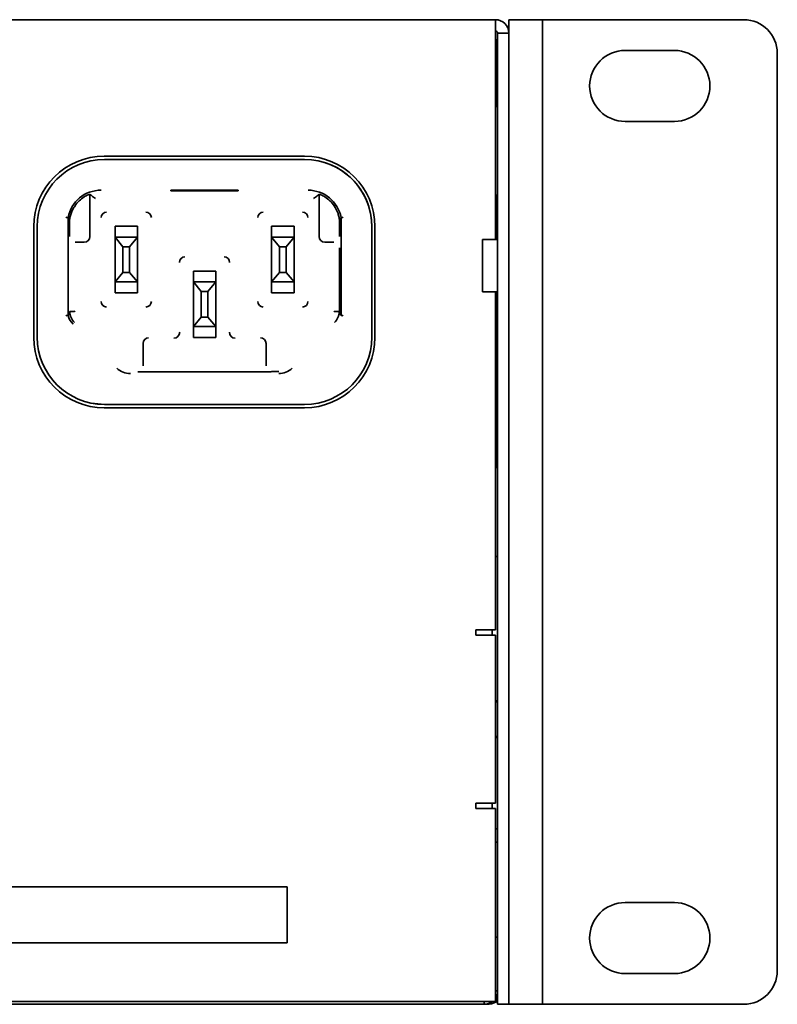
# Model space of a CAD drawing. Header units: millimetres. Extents: x 7 to 588, y 9 to 399.
# Tile 27 of 33: x 565 to 588, y 180 to 210. Entities that reach past the tile are written whole.
import ezdxf

# ---------------------------------------------------------------- set-up
doc = ezdxf.new("R2010")
doc.units = ezdxf.units.MM

msp = doc.modelspace()

# ---------------------------------------------------------------- linework, layer by layer
at = {"color": 7, "linetype": 'Continuous', "lineweight": 35}
for p, q in [((433.5209, 209.8465), (579.3875, 209.8465)), ((579.3875, 209.4465), (579.3875, 209.8465)), ((579.7875, 209.8465), (580.7875, 209.8465)), ((579.7875, 209.4465), (579.7875, 209.8465)), ((580.7875, 209.8465), (580.7875, 208.8465)), ((580.9542, 209.8465), (580.7875, 209.8465)), ((586.7875, 209.8465), (580.9542, 209.8465)), ((579.3875, 209.4465), (579.3875, 203.2965)), ((579.4542, 209.4465), (579.7875, 209.4465)), ((579.4542, 209.3322), (579.4542, 209.4465)), ((579.4542, 209.3322), (579.4542, 207.1073)), ((579.7875, 209.4465), (579.7875, 209.3322)), ((579.7875, 209.3322), (579.7875, 207.1073)), ((579.4209, 209.1465), (579.4209, 207.2631)), ((580.7875, 181.4965), (580.7875, 208.8465)), ((583.2542, 208.9298), (584.7209, 208.9298)), ((587.7875, 181.4965), (587.7875, 208.8465)), ((579.4542, 207.2631), (579.3875, 207.2631)), ((579.4542, 206.2215), (579.4542, 207.1073)), ((579.7875, 207.1073), (579.7875, 206.2215)), ((584.7209, 206.8131), (583.2542, 206.8131)), ((579.4542, 206.2215), (579.4542, 181.4965)), ((579.7875, 206.2215), (579.7875, 181.4965)), ((573.6987, 205.7777), (567.732, 205.7777)), ((573.7042, 205.6798), (567.7376, 205.6798)), ((574.1893, 205.6201), (574.1893, 205.6201)), ((567.3042, 204.6367), (567.3042, 204.6443)), ((567.3042, 203.3798), (567.3042, 204.6443)), ((567.3042, 204.6367), (567.3042, 203.3798)), ((569.7209, 204.7447), (569.7209, 204.7602)), ((569.7209, 204.7602), (571.7209, 204.7602)), ((569.7209, 204.7602), (569.7209, 204.7447)), ((571.7209, 204.7447), (569.7209, 204.7447)), ((571.7209, 204.7602), (571.7209, 204.7447)), ((574.1376, 204.6443), (574.1376, 203.3798)), ((574.1376, 203.3798), (574.1376, 204.6367)), ((579.3875, 204.6131), (579.4542, 204.6131)), ((579.4209, 204.6131), (579.4209, 203.2965)), ((566.6539, 203.9497), (566.6539, 201.0302)), ((566.6952, 203.3798), (566.6952, 203.8401)), ((574.7466, 203.8401), (574.7466, 203.3798)), ((574.7879, 201.0302), (574.7879, 203.9497)), ((565.632, 203.6777), (565.632, 200.3777)), ((565.7376, 203.6798), (565.7376, 200.3798)), ((568.7209, 203.6881), (568.0542, 203.6881)), ((568.0542, 203.4298), (568.0542, 203.6881)), ((568.0542, 203.3631), (568.0542, 203.4298)), ((568.7209, 203.6881), (568.7209, 201.7048)), ((568.7209, 203.6881), (568.7209, 203.4298)), ((568.7209, 203.6881), (568.7209, 203.6881)), ((568.7209, 203.4298), (568.7209, 203.3631)), ((573.3876, 203.6881), (572.7209, 203.6881)), ((572.7209, 203.4298), (572.7209, 203.6881)), ((572.7209, 203.3631), (572.7209, 203.4298)), ((573.3876, 203.6881), (573.3876, 201.7048)), ((573.3876, 203.6881), (573.3876, 203.4298)), ((573.3876, 203.6881), (573.3876, 203.6881)), ((573.3876, 203.4298), (573.3876, 203.3631)), ((575.7042, 200.3798), (575.7042, 203.6798)), ((575.7042, 200.3798), (575.7042, 203.6798)), ((575.7987, 200.3777), (575.7987, 203.6777)), ((566.8644, 203.2131), (567.1376, 203.2131)), ((567.1376, 203.2131), (566.8697, 203.2131)), ((568.0542, 203.3631), (568.2876, 203.0798)), ((568.7209, 203.3631), (568.0542, 203.3631)), ((568.0542, 202.0298), (568.0542, 203.3631)), ((568.0542, 203.3631), (568.7209, 203.3631)), ((568.4876, 203.0798), (568.7209, 203.3631)), ((568.7209, 202.0298), (568.7209, 203.3631)), ((572.7209, 203.3631), (572.9542, 203.0798)), ((573.3876, 203.3631), (572.7209, 203.3631)), ((572.7209, 202.0298), (572.7209, 203.3631)), ((572.7209, 203.3631), (573.3876, 203.3631)), ((573.1542, 203.0798), (573.3876, 203.3631)), ((573.3876, 202.0298), (573.3876, 203.3631)), ((574.2638, 203.2181), (574.2638, 203.2181)), ((574.3042, 203.2131), (574.5774, 203.2131)), ((574.5721, 203.2131), (574.3042, 203.2131)), ((579.4209, 203.2965), (579.0042, 203.2965)), ((579.0042, 203.2965), (579.0042, 201.7298)), ((568.2876, 203.0798), (568.2876, 202.3131)), ((568.4876, 203.0798), (568.2876, 203.0798)), ((568.4876, 202.3131), (568.4876, 203.0798)), ((572.9542, 203.0798), (572.9542, 202.3131)), ((573.1542, 203.0798), (572.9542, 203.0798)), ((573.1542, 202.3131), (573.1542, 203.0798)), ((574.7388, 203.0465), (574.7388, 201.1494)), ((568.2876, 202.3131), (568.0542, 202.0298)), ((568.4876, 202.3131), (568.2876, 202.3131)), ((568.7209, 202.0298), (568.4876, 202.3131)), ((571.0542, 202.3548), (570.3876, 202.3548)), ((570.3876, 202.3548), (570.3876, 202.0965)), ((571.0542, 202.3548), (571.0542, 202.0965)), ((571.0542, 202.3548), (571.0542, 202.3548)), ((571.0542, 202.3548), (571.0542, 200.3715)), ((572.9542, 202.3131), (572.7209, 202.0298)), ((573.1542, 202.3131), (572.9542, 202.3131)), ((573.3876, 202.0298), (573.1542, 202.3131)), ((568.0542, 202.0298), (568.7209, 202.0298)), ((568.7209, 202.0298), (568.0542, 202.0298)), ((568.0542, 201.9631), (568.0542, 202.0298)), ((568.0542, 201.7048), (568.0542, 201.9631)), ((568.7209, 202.0298), (568.7209, 202.0298)), ((568.7209, 202.0298), (568.7209, 201.9631)), ((568.7209, 201.7048), (568.7209, 201.9631)), ((570.3876, 202.0298), (570.3876, 202.0965)), ((571.0542, 202.0298), (570.3876, 202.0298)), ((570.3876, 202.0298), (570.6209, 201.7465)), ((570.3876, 202.0298), (570.3876, 200.6965)), ((570.3876, 202.0298), (571.0542, 202.0298)), ((570.8209, 201.7465), (571.0542, 202.0298)), ((571.0542, 202.0965), (571.0542, 202.0298)), ((571.0542, 202.0298), (571.0542, 200.6965)), ((572.7209, 202.0298), (573.3876, 202.0298)), ((573.3876, 202.0298), (572.7209, 202.0298)), ((572.7209, 201.9631), (572.7209, 202.0298)), ((572.7209, 201.7048), (572.7209, 201.9631)), ((573.3876, 202.0298), (573.3876, 202.0298)), ((573.3876, 202.0298), (573.3876, 201.9631)), ((573.3876, 201.7048), (573.3876, 201.9631)), ((568.7209, 201.7048), (568.0542, 201.7048)), ((568.0542, 201.7048), (568.7209, 201.7048)), ((568.0542, 201.7048), (568.0542, 201.7048)), ((568.7209, 201.7048), (568.7209, 201.7048)), ((570.6209, 201.7465), (570.8209, 201.7465)), ((570.6209, 201.7465), (570.6209, 200.9798)), ((570.8209, 200.9798), (570.8209, 201.7465)), ((573.3876, 201.7048), (572.7209, 201.7048)), ((572.7209, 201.7048), (573.3876, 201.7048)), ((572.7209, 201.7048), (572.7209, 201.7048)), ((573.3876, 201.7048), (573.3876, 201.7048)), ((579.0042, 201.7298), (579.4209, 201.7298)), ((579.3875, 201.7298), (579.3875, 191.6631)), ((579.4209, 201.7298), (579.4209, 196.4965)), ((570.6209, 200.9798), (570.3876, 200.6965)), ((570.6209, 200.9798), (570.8209, 200.9798)), ((571.0542, 200.6965), (570.8209, 200.9798)), ((570.3876, 200.6965), (571.0542, 200.6965)), ((571.0542, 200.6965), (570.3876, 200.6965)), ((570.3876, 200.6298), (570.3876, 200.6965)), ((570.3876, 200.3715), (570.3876, 200.6298)), ((571.0542, 200.6965), (571.0542, 200.6965)), ((571.0542, 200.6965), (571.0542, 200.6298)), ((571.0542, 200.6298), (571.0542, 200.3715)), ((568.8889, 200.1965), (568.8889, 199.5275)), ((570.3876, 200.3715), (571.0542, 200.3715)), ((571.0542, 200.3715), (570.3876, 200.3715)), ((570.3876, 200.3715), (570.3876, 200.3715)), ((571.0542, 200.3715), (571.0542, 200.3715)), ((572.5529, 199.5275), (572.5529, 200.1965)), ((572.4417, 199.349), (569.0001, 199.349)), ((572.9305, 199.3615), (572.7194, 199.3615)), ((567.2525, 198.4395), (567.2525, 198.4395)), ((567.732, 198.2777), (573.6987, 198.2777)), ((567.7376, 198.3798), (573.7042, 198.3798)), ((567.7376, 198.3798), (573.7042, 198.3798)), ((579.4542, 196.4965), (579.3875, 196.4965)), ((579.3875, 193.8465), (579.4542, 193.8465)), ((578.8087, 191.6631), (579.3875, 191.6631)), ((578.8087, 191.4965), (578.8087, 191.6631)), ((579.2875, 191.4965), (579.2875, 191.6631)), ((578.8087, 191.4965), (579.3875, 191.4965)), ((579.3875, 191.4965), (579.3875, 186.4965)), ((579.4542, 189.5631), (579.3875, 189.4965)), ((579.3875, 188.4965), (579.4542, 188.4298)), ((578.8087, 186.3298), (578.8087, 186.4965)), ((579.3875, 186.4965), (578.8087, 186.4965)), ((579.2875, 186.4313), (579.2875, 186.4965)), ((579.2875, 186.3298), (579.2875, 186.4313)), ((579.3875, 186.3298), (578.8087, 186.3298)), ((579.3875, 186.3298), (579.3875, 180.5798)), ((579.4542, 185.7298), (579.3875, 185.7298)), ((579.4542, 185.3298), (579.3875, 185.3298)), ((555.5134, 183.9996), (573.1801, 183.9995)), ((573.1801, 183.9995), (573.1801, 182.3328)), ((583.2542, 183.5298), (584.7209, 183.5298)), ((573.1801, 182.3328), (555.5134, 182.333)), ((579.4542, 182.4965), (579.3875, 182.4965)), ((579.4542, 180.4965), (579.4542, 181.4965)), ((579.7875, 181.4965), (579.7875, 180.4965)), ((580.7875, 181.4965), (580.7875, 180.4965)), ((584.7209, 181.4131), (583.2542, 181.4131)), ((579.4542, 180.8965), (579.3875, 180.8965)), ((579.3875, 180.5798), (433.5209, 180.5798)), ((579.0542, 180.4965), (579.0542, 180.5798)), ((579.4209, 180.7366), (579.4209, 180.5678)), ((579.4209, 180.5678), (579.4542, 180.5858)), ((579.0542, 180.4965), (433.8542, 180.4965)), ((579.1209, 180.4965), (579.0542, 180.4965)), ((579.7875, 180.4965), (579.4542, 180.4965)), ((580.7875, 180.4965), (579.7875, 180.4965)), ((580.7875, 180.4965), (580.9542, 180.4965)), ((580.9542, 180.4965), (586.7875, 180.4965))]:
    msp.add_line(p, q, dxfattribs=at)
at = {"color": 7, "linetype": 'Continuous', "lineweight": 35, "flags": 128}
msp.add_lwpolyline([(567.2525, 198.4395), (567.3474, 198.4182), (567.7376, 198.3798)], dxfattribs=at)
at = {"color": 7, "linetype": 'Continuous', "lineweight": 35}
for centre, radius, start, end in [((579.3875, 209.4465), 0.4, 0, 90), ((586.7875, 208.8465), 1, 0, 90), ((579.3875, 209.4465), 0.0667, 0, 90), ((579.0875, 209.1465), 0.3333, 0, 25.84193), ((583.2542, 207.8715), 1.0583, 90, 270), ((584.7209, 207.8715), 1.0583, 270, 90), ((567.732, 203.6777), 2.1, 90, 180), ((573.6987, 203.6777), 2.1, 0, 90), ((567.7376, 203.6798), 2, 90, 180), ((573.7042, 203.6798), 2, 0, 90), ((573.7042, 203.6798), 2, 0, 75.96375), ((567.6376, 203.7631), 1.0012, 90, 169.25816), ((573.8042, 203.7631), 1.0012, 10.74184, 90), ((567.6376, 203.7631), 0.9438, 121.99036, 145.27158), ((573.8042, 203.7631), 0.9438, 34.72842, 58.00964), ((567.8042, 203.9465), 0.1654, 90, 180), ((568.9709, 203.9465), 0.1654, 0, 90), ((572.4709, 203.9465), 0.1654, 90, 180), ((573.6376, 203.9465), 0.1654, 0, 90), ((567.1376, 203.3798), 0.1667, 270, 0), ((574.3042, 203.3798), 0.1667, 180, 270), ((574.3042, 203.3798), 0.1667, 180, 270), ((579.4209, 203.3298), 0.0333, 270, 360), ((570.1376, 202.6131), 0.1654, 90, 180), ((571.3042, 202.6131), 0.1654, 0, 90), ((579.4209, 201.6965), 0.0333, 0, 90), ((567.8042, 201.4465), 0.1654, 180, 270), ((568.9709, 201.4465), 0.1654, 270, 0), ((572.4709, 201.4465), 0.1654, 180, 270), ((573.6376, 201.4465), 0.1654, 270, 0), ((567.2042, 201.1702), 0.5017, 182.38094, 225), ((574.2376, 201.1702), 0.5017, 315, 357.61984), ((567.2042, 201.1702), 0.5678, 194.2794, 225), ((569.8042, 200.5298), 0.1776, 270, 0), ((571.6376, 200.5298), 0.1776, 180, 270), ((567.732, 200.3777), 2.1, 180, 270), ((567.7376, 200.3798), 2, 180, 270), ((569.0542, 200.1965), 0.1654, 90, 180), ((572.3876, 200.1965), 0.1654, 0, 90), ((573.6987, 200.3777), 2.1, 270, 0), ((573.7042, 200.3798), 2, 270, 0), ((573.7042, 200.3798), 2, 270, 0), ((568.5113, 199.8631), 0.5678, 225, 270), ((572.9305, 199.8631), 0.5678, 270, 315), ((583.2542, 182.4715), 1.0583, 90, 270), ((584.7209, 182.4715), 1.0583, 270, 90), ((586.7875, 181.4965), 1, 270, 0), ((579.0542, 180.8965), 0.4, 326.44269, 0), ((579.0542, 180.8965), 0.4, 270, 307.65846), ((579.1209, 181.1631), 0.6667, 270, 296.74368)]:
    msp.add_arc(centre, radius, start, end, dxfattribs=at)
for points, knots in [([(567.3042, 204.6443), (567.3042, 204.6448), (567.2833, 204.6378), (567.2351, 204.6166), (567.2163, 204.6078), (567.1774, 204.5874), (567.1573, 204.576), (567.1376, 204.5636)], [0, 0, 0, 0, 0.5, 0.5, 0.75, 0.75, 1, 1, 1, 1]), ([(567.3042, 204.6367), (567.3045, 204.6365), (567.3104, 204.6325), (567.3304, 204.6185), (567.3445, 204.6086), (567.3932, 204.5735), (567.4329, 204.5436), (567.4709, 204.5132)], [0, 0, 0, 0, 0.25, 0.25, 0.5, 0.5, 1, 1, 1, 1]), ([(574.1376, 204.6367), (574.1373, 204.6365), (574.1314, 204.6325), (574.1114, 204.6185), (574.0973, 204.6086), (574.0486, 204.5735), (574.0089, 204.5436), (573.9709, 204.5132)], [0, 0, 0, 0, 0.25, 0.25, 0.5, 0.5, 1, 1, 1, 1]), ([(574.3042, 204.5636), (574.2646, 204.5883), (574.2235, 204.6093), (574.1745, 204.6308), (574.1611, 204.636), (574.1425, 204.643), (574.1376, 204.6446), (574.1376, 204.6443)], [0, 0, 0, 0, 0.5, 0.5, 0.75, 0.75, 1, 1, 1, 1]), ([(566.8619, 204.3008), (566.8363, 204.2639), (566.8138, 204.226), (566.7745, 204.148), (566.7577, 204.1081), (566.7303, 204.0287), (566.7194, 203.9888), (566.7071, 203.9288), (566.7037, 203.9087), (566.6996, 203.8792), (566.6984, 203.8694), (566.6968, 203.8556), (566.6964, 203.8511), (566.6956, 203.8434), (566.6953, 203.8399), (566.6952, 203.8401)], [0, 0, 0, 0, 0.25, 0.25, 0.5, 0.5, 0.75, 0.75, 0.875, 0.875, 0.9375, 0.9375, 0.96875, 0.96875, 1, 1, 1, 1]), ([(574.7466, 203.8401), (574.7465, 203.8399), (574.7462, 203.8435), (574.7454, 203.8512), (574.7449, 203.8558), (574.7434, 203.8696), (574.7422, 203.8793), (574.7381, 203.9088), (574.7346, 203.9289), (574.7223, 203.9891), (574.7115, 204.0289), (574.6704, 204.1477), (574.6311, 204.227), (574.5799, 204.3008)], [0, 0, 0, 0, 0.03125, 0.03125, 0.0625, 0.0625, 0.125, 0.125, 0.25, 0.25, 0.5, 0.5, 1, 1, 1, 1]), ([(566.6539, 203.9497), (566.6538, 203.9498), (566.6465, 203.9504), (566.6219, 203.9527), (566.6045, 203.9543), (566.5873, 203.9559)], [0, 0, 0, 0, 0.5, 0.5, 1, 1, 1, 1]), ([(566.6952, 203.8401), (566.6918, 203.855), (566.6884, 203.8663), (566.6815, 203.887), (566.678, 203.8961), (566.6677, 203.9217), (566.6608, 203.9362), (566.6539, 203.9497)], [0, 0, 0, 0, 0.25, 0.25, 0.5, 0.5, 1, 1, 1, 1]), ([(574.7879, 203.9497), (574.781, 203.9362), (574.7741, 203.9217), (574.7638, 203.8961), (574.7603, 203.887), (574.7534, 203.8663), (574.75, 203.855), (574.7466, 203.8401)], [0, 0, 0, 0, 0.5, 0.5, 0.75, 0.75, 1, 1, 1, 1]), ([(574.7879, 203.9497), (574.788, 203.9498), (574.7953, 203.9504), (574.8199, 203.9527), (574.8373, 203.9543), (574.8545, 203.9559)], [0, 0, 0, 0, 0.5, 0.5, 1, 1, 1, 1]), ([(566.6539, 201.0302), (566.6621, 201.0428), (566.6703, 201.0562), (566.6826, 201.0808), (566.6866, 201.0897), (566.6928, 201.106), (566.6948, 201.1119), (566.6979, 201.1227), (566.6989, 201.1266), (566.7009, 201.136), (566.702, 201.1408), (566.703, 201.1494)], [0, 0, 0, 0, 0.5, 0.5, 0.75, 0.75, 0.875, 0.875, 0.9375, 0.9375, 1, 1, 1, 1]), ([(566.703, 201.1494), (566.7033, 201.1494), (566.7215, 201.1498), (566.7829, 201.1511), (566.8265, 201.1521), (566.8697, 201.1532)], [0, 0, 0, 0, 0.5, 0.5, 1, 1, 1, 1]), ([(574.7388, 201.1494), (574.7384, 201.1494), (574.7377, 201.1494), (574.7326, 201.1495), (574.7249, 201.1497), (574.7145, 201.1499), (574.7017, 201.1502), (574.6868, 201.1505), (574.6701, 201.1509), (574.652, 201.1513), (574.6329, 201.1517), (574.6129, 201.1522), (574.5926, 201.1527), (574.5789, 201.1531), (574.5721, 201.1532)], [0, 0, 0, 0, 0.0882949, 0.1756865, 0.2621754, 0.3477621, 0.4324471, 0.5162307, 0.599113, 0.681094, 0.7621735, 0.8423513, 0.9216269, 1, 1, 1, 1]), ([(574.7388, 201.1494), (574.7398, 201.1408), (574.7408, 201.136), (574.7429, 201.1266), (574.7439, 201.1227), (574.747, 201.1119), (574.749, 201.106), (574.7552, 201.0897), (574.7592, 201.0808), (574.7715, 201.0562), (574.7797, 201.0428), (574.7879, 201.0302)], [0, 0, 0, 0, 0.0625, 0.0625, 0.125, 0.125, 0.25, 0.25, 0.5, 0.5, 1, 1, 1, 1]), ([(566.6539, 201.0302), (566.6538, 201.0302), (566.6464, 201.0292), (566.6218, 201.0262), (566.6045, 201.0241), (566.5873, 201.0221)], [0, 0, 0, 0, 0.5, 0.5, 1, 1, 1, 1]), ([(574.7879, 201.0302), (574.788, 201.0302), (574.7954, 201.0292), (574.8199, 201.0262), (574.8373, 201.0241), (574.8545, 201.0221)], [0, 0, 0, 0, 0.5, 0.5, 1, 1, 1, 1]), ([(568.8765, 199.3493), (568.8684, 199.3494), (568.8514, 199.3495), (568.8262, 199.3496), (568.7991, 199.3498), (568.7675, 199.3501), (568.745, 199.3503), (568.7318, 199.3505)], [0, 0, 0, 0, 0.1511748, 0.3171351, 0.4985498, 0.7070002, 1, 1, 1, 1]), ([(572.71, 199.3505), (572.6971, 199.3503), (572.6746, 199.3501), (572.6392, 199.3498), (572.6044, 199.3495), (572.5779, 199.3494), (572.5653, 199.3493)], [0, 0, 0, 0, 0.2856147, 0.5019145, 0.7634213, 1, 1, 1, 1])]:
    msp.add_open_spline(points, degree=3, knots=knots, dxfattribs=at)
for points in [[(567.3042, 204.6367), (567.3042, 204.6367), (567.3042, 204.6367), (567.3042, 204.6367)], [(569.0001, 199.349), (568.9566, 199.349), (568.9147, 199.3491), (568.8765, 199.3493)], [(572.5653, 199.3493), (572.5271, 199.3491), (572.4853, 199.349), (572.4417, 199.349)]]:
    msp.add_open_spline(points, degree=3, dxfattribs=at)

doc.saveas('drawing.dxf')
